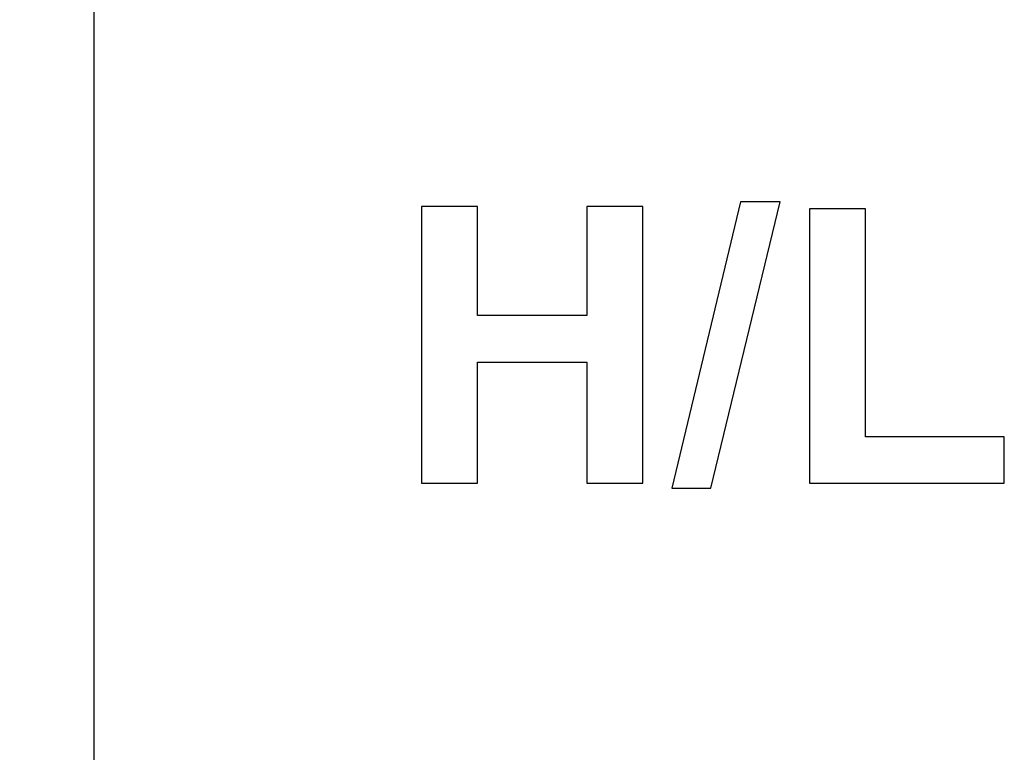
# Model space of a CAD drawing. Header units: millimetres. Extents: x 0 to 420, y 0 to 297.
# Tile 22 of 72: x 110.54 to 117.66, y 61.9 to 67.2. Entities that reach past the tile are written whole.
import ezdxf

# ---------------------------------------------------------------- set-up
doc = ezdxf.new("R2010")
doc.units = ezdxf.units.MM
doc.header["$LTSCALE"] = 23.1
doc.layers.get('0').update_dxf_attribs({"linetype": 'CONTINUOUS'})
doc.layers.add('03___PRT_ALL_CURVES', color=7, linetype='CONTINUOUS')
doc.layers.add('SCREEN_PRINTING', color=7, linetype='CONTINUOUS')
doc.styles.get("Standard").update_dxf_attribs({"font": 'txt', "width": 0.6})
doc.dimstyles.new('DIMSTYLE_1', dxfattribs={"dimtxt": 4, "dimasz": 2.6, "dimexe": 1.2, "dimexo": 0.1, "dimgap": 1, "dimtad": 1, "dimzin": 0, "dimdsep": 46, "dimtxsty": 'Standard', "dimblk": '_FILLED', "dimblk1": '_FILLED', "dimblk2": '_FILLED', "dimcen": 0.09, "dimazin": 0, "dimtp": 0.01, "dimtm": 0.01, "dimtfac": 1, "dimtofl": 0, "dimtmove": 0, "dimatfit": 3, "dimldrblk": '_FILLED', "dimfxl": 1, "dimtolj": 1, "dimtzin": 0, "dimarcsym": 0})

# ---------------------------------------------------------------- blocks, each defined once
blk = doc.blocks.new('_FILLED')
at = {"color": 0, "linetype": 'ByBlock'}
blk.add_solid([(0, 0), (-1, 0.1923), (-1, -0.1923)], dxfattribs=at)
blk = doc.blocks.new('*D5')
at = {"color": 2, "linetype": 'Continuous', "transparency": 16777216}
for p, q in [((112.7079, 130.3506), (86.2043, 130.3506)), ((87.4043, 130.3506), (87.4043, 69.9492)), ((87.4043, 9.5477), (87.4043, 69.9492)), ((112.7079, 9.5477), (86.2043, 9.5477))]:
    blk.add_line(p, q, dxfattribs=at)
at = {"color": 2, "linetype": 'Continuous', "transparency": 16777216, "xscale": 2.6, "yscale": 2.6, "zscale": 2.6}
for p, rotation in [((87.4043, 130.3506), 90), ((87.4043, 9.5477), 270)]:
    blk.add_blockref('_FILLED', p, dxfattribs=dict(at, rotation=rotation))
at = {"color": 2, "linetype": 'Continuous', "transparency": 16777216, "insert": (82.4043, 69.9492), "char_height": 4, "width": 14.4, "attachment_point": 2, "rotation": 90, "line_spacing_factor": 0.9}
blk.add_mtext('120.80', dxfattribs=at)

msp = doc.modelspace()

# ---------------------------------------------------------------- linework, layer by layer
at = {"color": 7, "linetype": 'Continuous'}
msp.add_line((111.0743, 104.0492), (111.0743, 20.1492), dxfattribs=at)
at = {"layer": '03___PRT_ALL_CURVES', "color": 4, "linetype": 'Continuous'}
for p, q in [((113.4436, 65.8492), (113.4436, 63.8492)), ((113.8474, 65.8492), (113.4436, 65.8492)), ((113.8474, 65.062), (113.8474, 65.8492)), ((114.6387, 65.8492), (114.6387, 65.062)), ((115.0425, 65.8492), (114.6387, 65.8492)), ((115.0425, 63.8492), (115.0425, 65.8492)), ((115.7478, 65.8833), (115.2526, 63.8151)), ((115.535, 63.8151), (116.0357, 65.8833)), ((116.0357, 65.8833), (115.7478, 65.8833)), ((116.2472, 65.8328), (116.2472, 63.8492)), ((116.651, 65.8328), (116.2472, 65.8328)), ((116.651, 64.1862), (116.651, 65.8328)), ((114.6387, 65.062), (113.8474, 65.062)), ((113.8474, 63.8492), (113.8474, 64.7237)), ((113.8474, 64.7237), (114.6387, 64.7237)), ((114.6387, 64.7237), (114.6387, 63.8492)), ((117.6551, 64.1862), (116.651, 64.1862)), ((117.6551, 63.8492), (117.6551, 64.1862)), ((113.4436, 63.8492), (113.8474, 63.8492)), ((114.6387, 63.8492), (115.0425, 63.8492)), ((116.2472, 63.8492), (117.6551, 63.8492)), ((115.2526, 63.8151), (115.535, 63.8151))]:
    msp.add_line(p, q, dxfattribs=at)
at = {"layer": 'SCREEN_PRINTING', "color": 7, "linetype": 'Continuous'}
for p, q in [((113.4436, 65.8492), (113.4436, 63.8492)), ((113.8474, 65.8492), (113.4436, 65.8492)), ((113.8474, 65.062), (113.8474, 65.8492)), ((114.6387, 65.8492), (114.6387, 65.062)), ((115.0425, 65.8492), (114.6387, 65.8492)), ((115.0425, 63.8492), (115.0425, 65.8492)), ((115.7478, 65.8833), (115.2526, 63.8151)), ((115.535, 63.8151), (116.0357, 65.8833)), ((116.0357, 65.8833), (115.7478, 65.8833)), ((116.2472, 65.8328), (116.2472, 63.8492)), ((116.651, 65.8328), (116.2472, 65.8328)), ((116.651, 64.1862), (116.651, 65.8328)), ((114.6387, 65.062), (113.8474, 65.062)), ((113.8474, 63.8492), (113.8474, 64.7237)), ((113.8474, 64.7237), (114.6387, 64.7237)), ((114.6387, 64.7237), (114.6387, 63.8492)), ((117.6551, 64.1862), (116.651, 64.1862)), ((117.6551, 63.8492), (117.6551, 64.1862)), ((113.4436, 63.8492), (113.8474, 63.8492)), ((114.6387, 63.8492), (115.0425, 63.8492)), ((116.2472, 63.8492), (117.6551, 63.8492)), ((115.2526, 63.8151), (115.535, 63.8151))]:
    msp.add_line(p, q, dxfattribs=at)

# ---------------------------------------------------------------- dimensions: what is measured, and where the dimension line sits
at = {"color": 2, "linetype": 'Continuous'}
dim = msp.add_linear_dim(base=(87.4043, 9.5477), p1=(112.8079, 130.3506), p2=(112.8079, 9.5477), angle=270, dimstyle='DIMSTYLE_1', dxfattribs=at)
dim.commit()
dim.dimension.update_dxf_attribs({"geometry": '*D5', "text_midpoint": (87.4043, 70.2492), "dimtype": 160})

doc.saveas('drawing.dxf')
